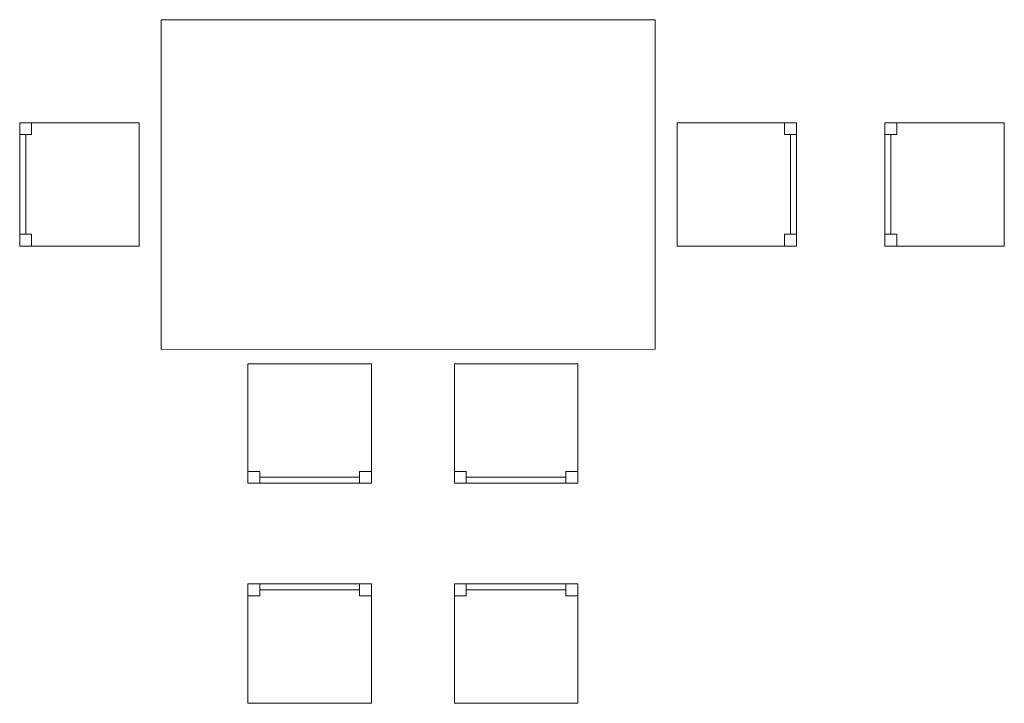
# Model space of a CAD drawing. Header units: millimetres. Extents: x -84458 to 77911, y -55868 to -29230.
# Tile 65 of 103: x 68808 to 69047, y -31297 to -31131. Entities that reach past the tile are written whole.
import ezdxf

# ---------------------------------------------------------------- set-up
doc = ezdxf.new("R2010")
doc.units = ezdxf.units.MM
doc.layers.add('CIENKA', color=7, linetype='Continuous', lineweight=20)

msp = doc.modelspace()

# ---------------------------------------------------------------- linework, layer by layer
at = {"layer": 'CIENKA'}
for p, q in [((68841.92, -31131.2), (68961.92, -31131.16)), ((68841.92, -31131.2), (68961.92, -31131.16)), ((68841.95, -31211.2), (68841.92, -31131.2)), ((68841.95, -31211.2), (68841.92, -31131.2)), ((68961.92, -31131.16), (68961.95, -31211.16)), ((68961.92, -31131.16), (68961.95, -31211.16)), ((68836.59, -31156.16), (68807.59, -31156.16)), ((68807.59, -31156.16), (68807.59, -31186.16)), ((68810.49, -31156.16), (68810.49, -31159.06)), ((68836.59, -31186.16), (68836.59, -31156.16)), ((68967.26, -31186.16), (68967.26, -31156.16)), ((68967.26, -31156.16), (68996.26, -31156.16)), ((68993.36, -31156.16), (68993.36, -31159.06)), ((68996.26, -31156.16), (68996.26, -31186.16)), ((69046.71, -31156.16), (69017.71, -31156.16)), ((69017.71, -31156.16), (69017.71, -31186.16)), ((69020.61, -31156.16), (69020.61, -31159.06)), ((69046.71, -31186.16), (69046.71, -31156.16)), ((68807.59, -31159.06), (68810.49, -31159.06)), ((68809.04, -31159.06), (68809.04, -31183.26)), ((68996.26, -31159.06), (68993.36, -31159.06)), ((68994.81, -31159.06), (68994.81, -31183.26)), ((69017.71, -31159.06), (69020.61, -31159.06)), ((69019.16, -31159.06), (69019.16, -31183.26)), ((68807.59, -31183.26), (68810.49, -31183.26)), ((68810.49, -31186.16), (68810.49, -31183.26)), ((68996.26, -31183.26), (68993.36, -31183.26)), ((68993.36, -31186.16), (68993.36, -31183.26)), ((69017.71, -31183.26), (69020.61, -31183.26)), ((69020.61, -31186.16), (69020.61, -31183.26)), ((68807.59, -31186.16), (68836.59, -31186.16)), ((68996.26, -31186.16), (68967.26, -31186.16)), ((69017.71, -31186.16), (69046.71, -31186.16)), ((68961.95, -31211.16), (68841.95, -31211.2)), ((68961.95, -31211.16), (68841.95, -31211.2)), ((68863.03, -31214.71), (68863.03, -31243.71)), ((68893.03, -31214.71), (68863.03, -31214.71)), ((68893.03, -31243.71), (68893.03, -31214.71)), ((68913.16, -31214.71), (68913.16, -31243.71)), ((68943.16, -31214.71), (68913.16, -31214.71)), ((68943.16, -31243.71), (68943.16, -31214.71)), ((68863.03, -31240.81), (68865.93, -31240.81)), ((68865.93, -31243.71), (68865.93, -31240.81)), ((68890.13, -31243.71), (68890.13, -31240.81)), ((68893.03, -31240.81), (68890.13, -31240.81)), ((68913.16, -31240.81), (68916.06, -31240.81)), ((68916.06, -31243.71), (68916.06, -31240.81)), ((68940.26, -31243.71), (68940.26, -31240.81)), ((68943.16, -31240.81), (68940.26, -31240.81)), ((68863.03, -31243.71), (68893.03, -31243.71)), ((68865.93, -31242.26), (68890.13, -31242.26)), ((68913.16, -31243.71), (68943.16, -31243.71)), ((68916.06, -31242.26), (68940.26, -31242.26)), ((68863.03, -31297.13), (68863.03, -31268.13)), ((68863.03, -31268.13), (68893.03, -31268.13)), ((68865.93, -31268.13), (68865.93, -31271.03)), ((68890.13, -31268.13), (68890.13, -31271.03)), ((68893.03, -31268.13), (68893.03, -31297.13)), ((68913.16, -31297.13), (68913.16, -31268.13)), ((68913.16, -31268.13), (68943.16, -31268.13)), ((68916.06, -31268.13), (68916.06, -31271.03)), ((68940.26, -31268.13), (68940.26, -31271.03)), ((68943.16, -31268.13), (68943.16, -31297.13)), ((68865.93, -31269.58), (68890.13, -31269.58)), ((68916.06, -31269.58), (68940.26, -31269.58)), ((68863.03, -31271.03), (68865.93, -31271.03)), ((68893.03, -31271.03), (68890.13, -31271.03)), ((68913.16, -31271.03), (68916.06, -31271.03)), ((68943.16, -31271.03), (68940.26, -31271.03)), ((68893.03, -31297.13), (68863.03, -31297.13)), ((68943.16, -31297.13), (68913.16, -31297.13))]:
    msp.add_line(p, q, dxfattribs=at)

doc.saveas('drawing.dxf')
